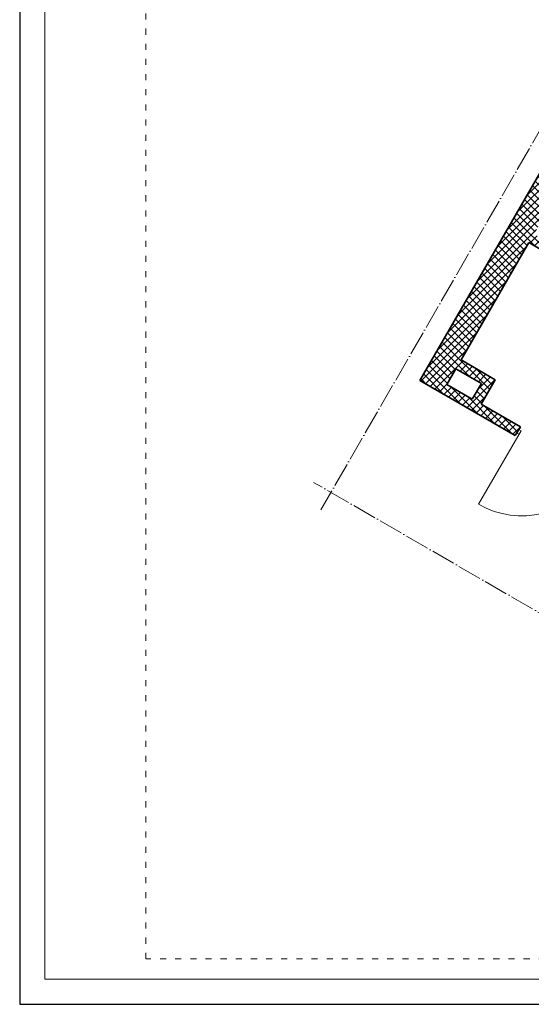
# Model space of a CAD drawing. Header units: millimetres. Extents: x 558 to 24471, y -5755 to 7551.
# Tile 1 of 36: x 22371 to 22878, y 6066 to 7041. Entities that reach past the tile are written whole.
import ezdxf

# ---------------------------------------------------------------- set-up
doc = ezdxf.new("R2010")
doc.units = ezdxf.units.MM
doc.linetypes.add('ACAD_ISO03W100', pattern=[30, 12, -18])
doc.linetypes.add('ACAD_ISO04W100', pattern=[30, 24, -3, 0, -3])
for name, color, linetype, lineweight in [('K_Grube', 4, 'Continuous', 35), ('K_Kreskowanie', 8, 'Continuous', 5), ('K_Opis_zmienny', 2, 'Continuous', 13), ('K_Osie', 1, 'ACAD_ISO04W100', 5), ('K_Ramka', 7, 'Continuous', 18), ('K_Stolarka', 3, 'Continuous', 15)]:
    doc.layers.add(name, color=color, linetype=linetype, lineweight=lineweight)

msp = doc.modelspace()

# ---------------------------------------------------------------- hatches: boundary and pattern name
at = {"layer": 'K_Kreskowanie', "ltscale": 5}
h = msp.add_hatch(dxfattribs=at)
h.set_pattern_fill('ANSI37', color=256, scale=1.6)
h.set_pattern_definition([(45, (2962.861, -2454.189), (-3.5921024, 3.5921024), []), (135, (2962.861, -2454.189), (-3.5921024, -3.5921024), [])])
h.paths.add_polyline_path([(23007.059, 7098.317), (22767.559, 6683.491), (22861.955, 6628.991), (22866.955, 6637.651), (22827.984, 6660.151), (22841.984, 6684.4), (22808.209, 6703.9), (22875.301, 6820.107), (22954.976, 6774.107), (22959.976, 6782.767), (22880.301, 6828.767), (23028.709, 7085.817), (23106.652, 7040.817), (23041.652, 6928.234), (23050.312, 6923.234), (23115.312, 7035.817), (23193.254, 6990.817), (23128.254, 6878.234), (23136.914, 6873.234), (23201.914, 6985.817), (23298.909, 6929.817), (23164.909, 6697.722), (23052.326, 6762.722), (22951.826, 6588.651), (22944.898, 6592.651), (22939.898, 6583.991), (22962.414, 6570.991), (22967.414, 6579.651), (22960.486, 6583.651), (22994.986, 6643.407), (23073.795, 6597.907), (23039.295, 6538.151), (23028.036, 6544.651), (23023.036, 6535.991), (23094.05, 6494.991), (23099.05, 6503.651), (23047.955, 6533.151), (23087.455, 6601.567), (23047.618, 6624.567), (23103.618, 6721.562), (23170.302, 6683.062), (23309.302, 6923.817), (23369.923, 6888.817), (23389.923, 6923.458), (23179.479, 7044.958), (23206.479, 7091.723), (23171.838, 7111.723), (23144.838, 7064.958), (23008.872, 7143.458), (22988.872, 7108.817), (23007.059, 7098.317)], is_closed=False)
h.paths.add_polyline_path([(23038.957, 6629.567), (22999.986, 6652.067), (23055.986, 6749.062), (23094.957, 6726.562), (23038.957, 6629.567)], is_closed=False, flags=16)
h.paths.add_polyline_path([(22803.209, 6695.24), (22828.324, 6680.74), (22819.324, 6665.151), (22794.209, 6679.651), (22803.209, 6695.24)], is_closed=False, flags=16)

# ---------------------------------------------------------------- linework, layer by layer
at = {"layer": 'Defpoints'}
msp.add_lwpolyline([(22371.174, 6065.976), (24471.174, 6065.976), (24471.174, 7550.976), (22371.174, 7550.976)], close=True, dxfattribs=at)
at = {"layer": 'K_Grube', "ltscale": 5}
for p, q in [((22767.559, 6683.491), (23007.059, 7098.317)), ((22808.209, 6703.9), (22875.301, 6820.107)), ((22954.976, 6774.107), (22875.301, 6820.107)), ((22841.984, 6684.4), (22808.209, 6703.9)), ((22794.209, 6679.651), (22803.209, 6695.24)), ((22828.324, 6680.74), (22803.209, 6695.24)), ((22789.209, 6670.991), (22767.559, 6683.491)), ((22819.324, 6665.151), (22794.209, 6679.651)), ((22819.324, 6665.151), (22828.324, 6680.74)), ((22827.984, 6660.151), (22841.984, 6684.4)), ((22789.209, 6670.991), (22861.955, 6628.991)), ((22866.955, 6637.651), (22827.984, 6660.151)), ((22861.955, 6628.991), (22866.955, 6637.651))]:
    msp.add_line(p, q, dxfattribs=at)
at = {"layer": 'K_Opis_zmienny', "linetype": 'ACAD_ISO03W100', "ltscale": 0.5}
msp.add_lwpolyline([(22496.174, 7505.976), (24046.174, 7505.976), (24046.174, 6110.976), (22496.174, 6110.976), (22496.174, 7505.976)], dxfattribs=at)
at = {"layer": 'K_Osie'}
for p, q in [((23161.872, 7408.462), (22669.372, 6555.427)), ((23296.19, 6216.627), (22662.052, 6582.747))]:
    msp.add_line(p, q, dxfattribs=at)
at = {"layer": 'K_Ramka'}
msp.add_lwpolyline([(22396.174, 6090.976), (24446.174, 6090.976), (24446.174, 7525.976), (22396.174, 7525.976)], close=True, dxfattribs=at)
at = {"layer": 'K_Stolarka', "ltscale": 5}
for p, q in [((22866.621, 6632.071), (22825.621, 6561.057)), ((22863.455, 6631.589), (22865.621, 6630.339)), ((22865.455, 6635.053), (22867.621, 6633.803)), ((22865.621, 6630.339), (22867.621, 6633.803))]:
    msp.add_line(p, q, dxfattribs=at)
msp.add_arc((22868.296, 6634.121), 84.615, 239.711654, 328.230037, dxfattribs=at)

doc.saveas('drawing.dxf')
